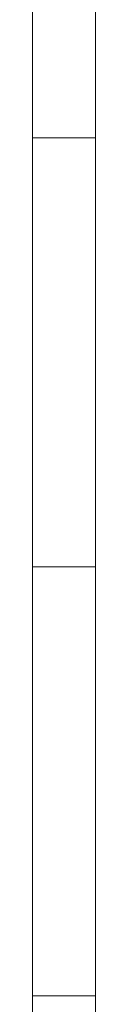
# Model space of a CAD drawing. Header units: millimetres. Extents: x -2624 to 101766, y -16 to 109490.
# Tile 25 of 151: x 98641 to 98791, y 54455 to 56796. Entities that reach past the tile are written whole.
import ezdxf

# ---------------------------------------------------------------- set-up
doc = ezdxf.new("R2010")
doc.units = ezdxf.units.MM
doc.header["$MEASUREMENT"] = 0
doc.layers.add('Nouveau_VRD _ Voirie 3d.VRD', color=7, linetype='Continuous')
doc.layers.add('VRD _ Bordure.VRD', color=7, linetype='Continuous')

# ---------------------------------------------------------------- blocks, each defined once
blk = doc.blocks.new('Élément de coupe_32')
at = {"layer": 'VRD _ Bordure.VRD', "color": 7, "linetype": 'Continuous', "lineweight": 15}
for p, q in [((98791.3, 57535.1), (98791.3, 56535.1)), ((98668, 56515.1), (98641.3, 56515.1)), ((98671.6, 56515.1), (98668, 56515.1)), ((98678.3, 56515.1), (98671.6, 56515.1)), ((98686.7, 56515.1), (98678.3, 56515.1)), ((98791.3, 56515.1), (98686.7, 56515.1)), ((98791.3, 56535.1), (98791.3, 56515.1)), ((98791.3, 56515.1), (98791.3, 55515.1)), ((98791.3, 55515.1), (98791.3, 55495.1)), ((98668, 55495.1), (98641.3, 55495.1)), ((98671.6, 55495.1), (98668, 55495.1)), ((98678.3, 55495.1), (98671.6, 55495.1)), ((98686.7, 55495.1), (98678.3, 55495.1)), ((98791.3, 55495.1), (98686.7, 55495.1)), ((98791.3, 55495.1), (98791.3, 54495.1)), ((98791.3, 54495.1), (98791.3, 54475.1)), ((98668, 54475.1), (98641.3, 54475.1)), ((98671.6, 54475.1), (98668, 54475.1)), ((98678.3, 54475.1), (98671.6, 54475.1)), ((98686.7, 54475.1), (98678.3, 54475.1)), ((98791.3, 54475.1), (98686.7, 54475.1)), ((98791.3, 54475.1), (98791.3, 54099.6))]:
    blk.add_line(p, q, dxfattribs=at)
blk = doc.blocks.new('Élément de coupe_54')
at = {"layer": 'Nouveau_VRD _ Voirie 3d.VRD', "color": 251, "linetype": 'Continuous', "lineweight": 15, "true_color": 0x6a6a6a}
blk.add_line((98641.3, 54154.2), (98641.3, 57645.7), dxfattribs=at)

msp = doc.modelspace()

# ---------------------------------------------------------------- block references
at = {"layer": 'Nouveau_VRD _ Voirie 3d.VRD', "lineweight": 0}
msp.add_blockref('Élément de coupe_54', (0, 0), dxfattribs=at)
at = {"layer": 'VRD _ Bordure.VRD', "lineweight": 0}
msp.add_blockref('Élément de coupe_32', (0, 0), dxfattribs=at)

doc.saveas('drawing.dxf')
